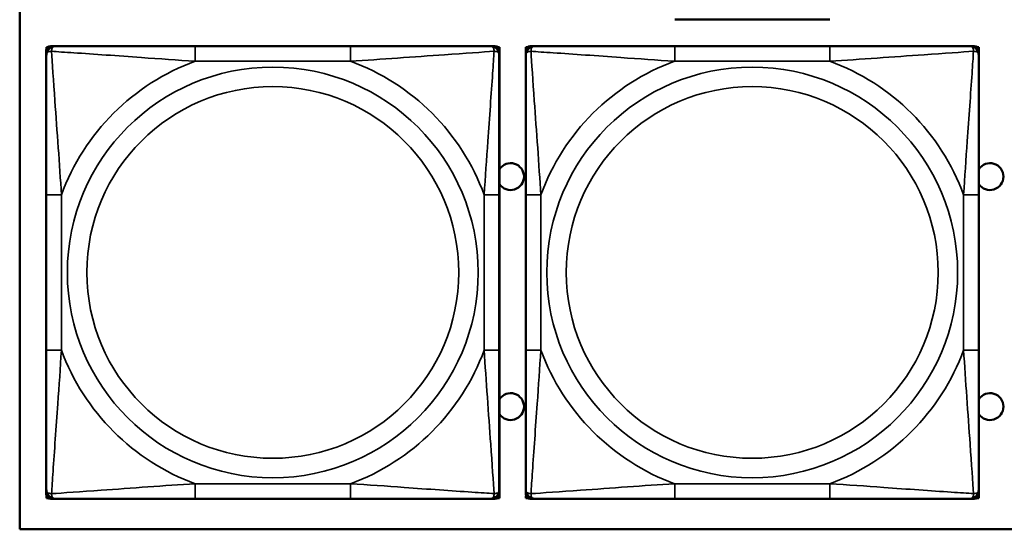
# Model space of a CAD drawing. Header units: inches. Extents: x 3.2 to 29.7, y 5.5 to 19.1.
# Tile 17 of 39: x 16.007 to 17.291, y 7.294 to 7.959. Entities that reach past the tile are written whole.
import ezdxf

# ---------------------------------------------------------------- set-up
doc = ezdxf.new("R2010")
doc.units = ezdxf.units.IN
doc.header["$MEASUREMENT"] = 0
doc.layers.add('Visible (ANSI)', color=7, linetype='Continuous', lineweight=50)
doc.layers.add('Visible Narrow (ANSI)', color=7, linetype='Continuous', lineweight=35)

msp = doc.modelspace()

# ---------------------------------------------------------------- linework, layer by layer
at = {"layer": 'Visible (ANSI)'}
for p, q in [((16.0072, 7.294), (16.0072, 8.594)), ((16.8611, 7.9587), (17.0634, 7.9587)), ((16.0422, 7.923), (16.0442, 7.923)), ((16.0422, 7.9201), (16.0422, 7.923)), ((16.0478, 7.9242), (16.0538, 7.9242)), ((16.4384, 7.9242), (16.2361, 7.9242)), ((16.6207, 7.9242), (16.6266, 7.9242)), ((16.6303, 7.923), (16.6326, 7.923)), ((16.6326, 7.923), (16.6326, 7.6966)), ((16.6672, 7.923), (16.6692, 7.923)), ((16.6672, 7.9201), (16.6672, 7.923)), ((16.6728, 7.9242), (16.6788, 7.9242)), ((17.0634, 7.9242), (16.8611, 7.9242)), ((17.2457, 7.9242), (17.2516, 7.9242)), ((17.2553, 7.923), (17.2576, 7.923)), ((17.2576, 7.923), (17.2576, 7.6966)), ((16.0419, 7.9124), (16.0419, 7.9183)), ((16.6325, 7.9183), (16.6325, 7.9124)), ((16.6669, 7.9124), (16.6669, 7.9183)), ((17.2575, 7.9183), (17.2575, 7.9124)), ((16.0419, 7.7301), (16.0419, 7.5278)), ((16.6325, 7.5278), (16.6325, 7.7301)), ((16.6669, 7.7301), (16.6669, 7.5278)), ((17.2575, 7.5278), (17.2575, 7.7301)), ((16.6325, 7.6966), (16.6326, 7.6966)), ((16.6326, 7.6966), (16.6326, 7.5391)), ((17.2575, 7.6966), (17.2576, 7.6966)), ((17.2576, 7.6966), (17.2576, 7.5391)), ((16.6326, 7.5391), (16.6325, 7.5391)), ((16.6326, 7.5391), (16.6326, 7.3347)), ((17.2576, 7.5391), (17.2575, 7.5391)), ((17.2576, 7.5391), (17.2576, 7.3347)), ((16.0419, 7.3396), (16.0419, 7.3455)), ((16.6325, 7.3455), (16.6325, 7.3396)), ((16.6669, 7.3396), (16.6669, 7.3455)), ((17.2575, 7.3455), (17.2575, 7.3396)), ((16.0422, 7.3347), (16.0422, 7.3378)), ((16.0446, 7.3347), (16.0422, 7.3347)), ((16.0538, 7.3337), (16.0478, 7.3337)), ((16.2361, 7.3337), (16.4384, 7.3337)), ((16.6266, 7.3337), (16.6207, 7.3337)), ((16.6326, 7.3347), (16.6299, 7.3347)), ((16.6672, 7.3347), (16.6672, 7.3378)), ((16.6696, 7.3347), (16.6672, 7.3347)), ((16.6788, 7.3337), (16.6728, 7.3337)), ((16.8611, 7.3337), (17.0634, 7.3337)), ((17.2516, 7.3337), (17.2457, 7.3337)), ((17.2576, 7.3347), (17.2549, 7.3347)), ((21.0422, 7.294), (16.0072, 7.294))]:
    msp.add_line(p, q, dxfattribs=at)
for centre, radius, start, end in [((16.0478, 7.9183), 0.00591, 90, 180), ((16.0538, 7.9124), 0.0118, 90, 180), ((16.6207, 7.9124), 0.0118, 0, 90), ((16.6266, 7.9183), 0.00591, 0, 90), ((16.6728, 7.9183), 0.00591, 90, 180), ((16.6788, 7.9124), 0.0118, 90, 180), ((17.2457, 7.9124), 0.0118, 0, 90), ((17.2516, 7.9183), 0.00591, 0, 90), ((16.6472, 7.754), 0.0175, 213.5649, 146.4351), ((17.2722, 7.754), 0.0175, 213.5649, 146.4351), ((16.6472, 7.454), 0.0175, 213.5649, 146.4351), ((17.2722, 7.454), 0.0175, 213.5649, 146.4351), ((16.0538, 7.3455), 0.0118, 180, 270), ((16.6207, 7.3455), 0.0118, 270, 0), ((16.6788, 7.3455), 0.0118, 180, 270), ((17.2457, 7.3455), 0.0118, 270, 0), ((16.0478, 7.3396), 0.00591, 180, 270), ((16.6266, 7.3396), 0.00591, 270, 0), ((16.6728, 7.3396), 0.00591, 180, 270), ((17.2516, 7.3396), 0.00591, 270, 0)]:
    msp.add_arc(centre, radius, start, end, dxfattribs=at)
for points, knots in [([(16.2361, 7.9242), (16.2124, 7.9242), (16.1884, 7.9242), (16.1651, 7.9242), (16.1344, 7.9242), (16.1035, 7.9242), (16.0803, 7.9242), (16.0682, 7.9242), (16.0586, 7.9242), (16.0538, 7.9242)], [0.2569537, 0.2569537, 0.2569537, 0.2569537, 0.4371919, 0.4371919, 0.4371919, 0.6739428, 0.6739428, 0.6739428, 0.7963818, 0.7963818, 0.7963818, 0.7963818]), ([(16.6207, 7.9242), (16.6149, 7.9242), (16.6025, 7.9242), (16.5872, 7.9242), (16.5638, 7.9242), (16.5347, 7.9242), (16.5056, 7.9242), (16.4834, 7.9242), (16.4608, 7.9242), (16.4384, 7.9242)], [-0.7968224, -0.7968224, -0.7968224, -0.7968224, -0.6514613, -0.6514613, -0.6514613, -0.427691, -0.427691, -0.427691, -0.2569517, -0.2569517, -0.2569517, -0.2569517]), ([(16.8611, 7.9242), (16.8374, 7.9242), (16.8134, 7.9242), (16.7901, 7.9242), (16.7594, 7.9242), (16.7285, 7.9242), (16.7053, 7.9242), (16.6932, 7.9242), (16.6836, 7.9242), (16.6788, 7.9242)], [0.2569537, 0.2569537, 0.2569537, 0.2569537, 0.4371919, 0.4371919, 0.4371919, 0.6739428, 0.6739428, 0.6739428, 0.7963818, 0.7963818, 0.7963818, 0.7963818]), ([(17.2457, 7.9242), (17.2399, 7.9242), (17.2275, 7.9242), (17.2122, 7.9242), (17.1888, 7.9242), (17.1597, 7.9242), (17.1306, 7.9242), (17.1084, 7.9242), (17.0858, 7.9242), (17.0634, 7.9242)], [-0.7968224, -0.7968224, -0.7968224, -0.7968224, -0.6514613, -0.6514613, -0.6514613, -0.427691, -0.427691, -0.427691, -0.2569517, -0.2569517, -0.2569517, -0.2569517]), ([(16.0419, 7.9124), (16.0419, 7.9067), (16.0419, 7.8942), (16.0419, 7.879), (16.0419, 7.8555), (16.0419, 7.8264), (16.0419, 7.7973), (16.0419, 7.7752), (16.0419, 7.7525), (16.0419, 7.7301)], [-0.7968224, -0.7968224, -0.7968224, -0.7968224, -0.6514613, -0.6514613, -0.6514613, -0.427691, -0.427691, -0.427691, -0.2569517, -0.2569517, -0.2569517, -0.2569517]), ([(16.6325, 7.7301), (16.6325, 7.7538), (16.6325, 7.7778), (16.6325, 7.8011), (16.6325, 7.8318), (16.6325, 7.8627), (16.6325, 7.8859), (16.6325, 7.8979), (16.6325, 7.9076), (16.6325, 7.9124)], [0.2569537, 0.2569537, 0.2569537, 0.2569537, 0.4371919, 0.4371919, 0.4371919, 0.6739428, 0.6739428, 0.6739428, 0.7963818, 0.7963818, 0.7963818, 0.7963818]), ([(16.6669, 7.9124), (16.6669, 7.9067), (16.6669, 7.8942), (16.6669, 7.879), (16.6669, 7.8555), (16.6669, 7.8264), (16.6669, 7.7973), (16.6669, 7.7752), (16.6669, 7.7525), (16.6669, 7.7301)], [-0.7968224, -0.7968224, -0.7968224, -0.7968224, -0.6514613, -0.6514613, -0.6514613, -0.427691, -0.427691, -0.427691, -0.2569517, -0.2569517, -0.2569517, -0.2569517]), ([(17.2575, 7.7301), (17.2575, 7.7538), (17.2575, 7.7778), (17.2575, 7.8011), (17.2575, 7.8318), (17.2575, 7.8627), (17.2575, 7.8859), (17.2575, 7.8979), (17.2575, 7.9076), (17.2575, 7.9124)], [0.2569537, 0.2569537, 0.2569537, 0.2569537, 0.4371919, 0.4371919, 0.4371919, 0.6739428, 0.6739428, 0.6739428, 0.7963818, 0.7963818, 0.7963818, 0.7963818]), ([(16.0419, 7.5278), (16.0419, 7.5041), (16.0419, 7.4802), (16.0419, 7.4568), (16.0419, 7.4261), (16.0419, 7.3952), (16.0419, 7.372), (16.0419, 7.36), (16.0419, 7.3503), (16.0419, 7.3455)], [0.2569537, 0.2569537, 0.2569537, 0.2569537, 0.4371919, 0.4371919, 0.4371919, 0.6739428, 0.6739428, 0.6739428, 0.7963818, 0.7963818, 0.7963818, 0.7963818]), ([(16.6325, 7.3455), (16.6325, 7.3512), (16.6325, 7.3637), (16.6325, 7.3789), (16.6325, 7.4024), (16.6325, 7.4315), (16.6325, 7.4606), (16.6325, 7.4827), (16.6325, 7.5054), (16.6325, 7.5278)], [-0.7968224, -0.7968224, -0.7968224, -0.7968224, -0.6514613, -0.6514613, -0.6514613, -0.427691, -0.427691, -0.427691, -0.2569517, -0.2569517, -0.2569517, -0.2569517]), ([(16.6669, 7.5278), (16.6669, 7.5041), (16.6669, 7.4802), (16.6669, 7.4568), (16.6669, 7.4261), (16.6669, 7.3952), (16.6669, 7.372), (16.6669, 7.36), (16.6669, 7.3503), (16.6669, 7.3455)], [0.2569537, 0.2569537, 0.2569537, 0.2569537, 0.4371919, 0.4371919, 0.4371919, 0.6739428, 0.6739428, 0.6739428, 0.7963818, 0.7963818, 0.7963818, 0.7963818]), ([(17.2575, 7.3455), (17.2575, 7.3512), (17.2575, 7.3637), (17.2575, 7.3789), (17.2575, 7.4024), (17.2575, 7.4315), (17.2575, 7.4606), (17.2575, 7.4827), (17.2575, 7.5054), (17.2575, 7.5278)], [-0.7968224, -0.7968224, -0.7968224, -0.7968224, -0.6514613, -0.6514613, -0.6514613, -0.427691, -0.427691, -0.427691, -0.2569517, -0.2569517, -0.2569517, -0.2569517]), ([(16.0538, 7.3337), (16.0595, 7.3337), (16.072, 7.3337), (16.0872, 7.3337), (16.1106, 7.3337), (16.1397, 7.3337), (16.1688, 7.3337), (16.191, 7.3337), (16.2137, 7.3337), (16.2361, 7.3337)], [-0.7968224, -0.7968224, -0.7968224, -0.7968224, -0.6514613, -0.6514613, -0.6514613, -0.427691, -0.427691, -0.427691, -0.2569517, -0.2569517, -0.2569517, -0.2569517]), ([(16.4384, 7.3337), (16.462, 7.3337), (16.486, 7.3337), (16.5094, 7.3337), (16.5401, 7.3337), (16.5709, 7.3337), (16.5942, 7.3337), (16.6062, 7.3337), (16.6158, 7.3337), (16.6207, 7.3337)], [0.2569537, 0.2569537, 0.2569537, 0.2569537, 0.4371919, 0.4371919, 0.4371919, 0.6739428, 0.6739428, 0.6739428, 0.7963818, 0.7963818, 0.7963818, 0.7963818]), ([(16.6788, 7.3337), (16.6845, 7.3337), (16.697, 7.3337), (16.7122, 7.3337), (16.7356, 7.3337), (16.7647, 7.3337), (16.7938, 7.3337), (16.816, 7.3337), (16.8387, 7.3337), (16.8611, 7.3337)], [-0.7968224, -0.7968224, -0.7968224, -0.7968224, -0.6514613, -0.6514613, -0.6514613, -0.427691, -0.427691, -0.427691, -0.2569517, -0.2569517, -0.2569517, -0.2569517]), ([(17.0634, 7.3337), (17.087, 7.3337), (17.111, 7.3337), (17.1344, 7.3337), (17.1651, 7.3337), (17.1959, 7.3337), (17.2192, 7.3337), (17.2312, 7.3337), (17.2408, 7.3337), (17.2457, 7.3337)], [0.2569537, 0.2569537, 0.2569537, 0.2569537, 0.4371919, 0.4371919, 0.4371919, 0.6739428, 0.6739428, 0.6739428, 0.7963818, 0.7963818, 0.7963818, 0.7963818])]:
    msp.add_open_spline(points, degree=3, knots=knots, dxfattribs=at)
at = {"layer": 'Visible Narrow (ANSI)'}
for p, q in [((16.2361, 7.9242), (16.2361, 7.9045)), ((16.4384, 7.9242), (16.4384, 7.9045)), ((16.8611, 7.9242), (16.8611, 7.9045)), ((17.0634, 7.9242), (17.0634, 7.9045)), ((16.2361, 7.9045), (16.4384, 7.9045)), ((16.8611, 7.9045), (17.0634, 7.9045)), ((16.0419, 7.7301), (16.0616, 7.7301)), ((16.0616, 7.5278), (16.0616, 7.7301)), ((16.6128, 7.7301), (16.6128, 7.5278)), ((16.6325, 7.7301), (16.6128, 7.7301)), ((16.6669, 7.7301), (16.6866, 7.7301)), ((16.6866, 7.5278), (16.6866, 7.7301)), ((17.2378, 7.7301), (17.2378, 7.5278)), ((17.2575, 7.7301), (17.2378, 7.7301)), ((16.0419, 7.5278), (16.0616, 7.5278)), ((16.6325, 7.5278), (16.6128, 7.5278)), ((16.6669, 7.5278), (16.6866, 7.5278)), ((17.2575, 7.5278), (17.2378, 7.5278)), ((16.4384, 7.3534), (16.2361, 7.3534)), ((16.2361, 7.3337), (16.2361, 7.3534)), ((16.4384, 7.3337), (16.4384, 7.3534)), ((17.0634, 7.3534), (16.8611, 7.3534)), ((16.8611, 7.3337), (16.8611, 7.3534)), ((17.0634, 7.3337), (17.0634, 7.3534))]:
    msp.add_line(p, q, dxfattribs=at)
for centre, radius in [((16.3372, 7.629), 0.2678), ((16.9622, 7.629), 0.2678), ((16.3372, 7.629), 0.2424), ((16.9622, 7.629), 0.2424)]:
    msp.add_circle(centre, radius, dxfattribs=at)
for centre, start, end in [((16.3372, 7.629), 110.1547, 159.8453), ((16.3372, 7.629), 20.1547, 69.8453), ((16.9622, 7.629), 110.1547, 159.8453), ((16.9622, 7.629), 20.1547, 69.8453), ((16.3372, 7.629), 200.1547, 249.8453), ((16.3372, 7.629), 290.1547, 339.8453), ((16.9622, 7.629), 200.1547, 249.8453), ((16.9622, 7.629), 290.1547, 339.8453)]:
    msp.add_arc(centre, 0.2936, start, end, dxfattribs=at)
for points, knots in [([(16.0488, 7.9174), (16.0488, 7.9182), (16.0488, 7.919), (16.0491, 7.9204), (16.0493, 7.9211), (16.0497, 7.922), (16.0499, 7.9223), (16.0502, 7.9227), (16.0503, 7.9229), (16.0507, 7.9232), (16.0509, 7.9233), (16.0514, 7.9237), (16.0518, 7.9239), (16.0527, 7.9242), (16.0532, 7.9242), (16.0538, 7.9242)], [-0.00023197, -0.00023197, -0.00023197, -0.00023197, 0.00913095, 0.00913095, 0.01983142, 0.01983142, 0.02651922, 0.02651922, 0.02986312, 0.02986312, 0.03521335, 0.03521335, 0.04377373, 0.04377373, 0.0532704, 0.0532704, 0.0532704, 0.0532704]), ([(16.6207, 7.9242), (16.6212, 7.9242), (16.6217, 7.9242), (16.6226, 7.9239), (16.623, 7.9237), (16.6236, 7.9233), (16.6238, 7.9232), (16.6241, 7.9229), (16.6242, 7.9227), (16.6245, 7.9223), (16.6247, 7.922), (16.6252, 7.9211), (16.6254, 7.9204), (16.6256, 7.919), (16.6257, 7.9182), (16.6256, 7.9174)], [-0.0532704, -0.0532704, -0.0532704, -0.0532704, -0.04377373, -0.04377373, -0.03521335, -0.03521335, -0.02986312, -0.02986312, -0.02651922, -0.02651922, -0.01983142, -0.01983142, -0.00913095, -0.00913095, 0.00023197, 0.00023197, 0.00023197, 0.00023197]), ([(16.6738, 7.9174), (16.6738, 7.9182), (16.6738, 7.919), (16.6741, 7.9204), (16.6743, 7.9211), (16.6747, 7.922), (16.6749, 7.9223), (16.6752, 7.9227), (16.6753, 7.9229), (16.6757, 7.9232), (16.6759, 7.9233), (16.6764, 7.9237), (16.6768, 7.9239), (16.6777, 7.9242), (16.6782, 7.9242), (16.6788, 7.9242)], [-0.00023197, -0.00023197, -0.00023197, -0.00023197, 0.00913095, 0.00913095, 0.01983142, 0.01983142, 0.02651922, 0.02651922, 0.02986312, 0.02986312, 0.03521335, 0.03521335, 0.04377373, 0.04377373, 0.0532704, 0.0532704, 0.0532704, 0.0532704]), ([(17.2457, 7.9242), (17.2462, 7.9242), (17.2467, 7.9242), (17.2476, 7.9239), (17.248, 7.9237), (17.2486, 7.9233), (17.2488, 7.9232), (17.2491, 7.9229), (17.2492, 7.9227), (17.2495, 7.9223), (17.2497, 7.922), (17.2502, 7.9211), (17.2504, 7.9204), (17.2506, 7.919), (17.2507, 7.9182), (17.2506, 7.9174)], [-0.0532704, -0.0532704, -0.0532704, -0.0532704, -0.04377373, -0.04377373, -0.03521335, -0.03521335, -0.02986312, -0.02986312, -0.02651922, -0.02651922, -0.01983142, -0.01983142, -0.00913095, -0.00913095, 0.00023197, 0.00023197, 0.00023197, 0.00023197]), ([(16.0419, 7.9124), (16.0419, 7.913), (16.042, 7.9135), (16.0423, 7.9143), (16.0424, 7.9147), (16.0428, 7.9153), (16.043, 7.9155), (16.0433, 7.9158), (16.0434, 7.9159), (16.0439, 7.9163), (16.0442, 7.9165), (16.0451, 7.9169), (16.0458, 7.9171), (16.0472, 7.9173), (16.048, 7.9174), (16.0488, 7.9174)], [-0.0532704, -0.0532704, -0.0532704, -0.0532704, -0.04377373, -0.04377373, -0.03521335, -0.03521335, -0.02986312, -0.02986312, -0.02651922, -0.02651922, -0.01983142, -0.01983142, -0.00913095, -0.00913095, 0.00023197, 0.00023197, 0.00023197, 0.00023197]), ([(16.0616, 7.7301), (16.0592, 7.7706), (16.0559, 7.8129), (16.0513, 7.8786), (16.0497, 7.903), (16.0488, 7.9174)], [0.2569517, 0.2569517, 0.2569517, 0.2569517, 0.5559983, 0.5559983, 0.7482818, 0.7482818, 0.7482818, 0.7482818]), ([(16.0488, 7.9174), (16.0564, 7.9169), (16.0665, 7.9162), (16.1035, 7.9138), (16.1352, 7.9115), (16.1895, 7.9076), (16.2127, 7.906), (16.2361, 7.9045)], [-0.7478145, -0.7478145, -0.7478145, -0.7478145, -0.6493253, -0.6493253, -0.427691, -0.427691, -0.2569537, -0.2569537, -0.2569537, -0.2569537]), ([(16.4384, 7.9045), (16.4788, 7.9069), (16.5212, 7.9102), (16.5869, 7.9148), (16.6113, 7.9165), (16.6256, 7.9174)], [0.2569517, 0.2569517, 0.2569517, 0.2569517, 0.5559983, 0.5559983, 0.7482818, 0.7482818, 0.7482818, 0.7482818]), ([(16.6256, 7.9174), (16.6252, 7.9097), (16.6245, 7.8997), (16.622, 7.8627), (16.6197, 7.831), (16.6159, 7.7767), (16.6142, 7.7535), (16.6128, 7.7301)], [-0.7478145, -0.7478145, -0.7478145, -0.7478145, -0.6493253, -0.6493253, -0.427691, -0.427691, -0.2569537, -0.2569537, -0.2569537, -0.2569537]), ([(16.6256, 7.9174), (16.6265, 7.9174), (16.6272, 7.9173), (16.6287, 7.9171), (16.6293, 7.9169), (16.6303, 7.9165), (16.6306, 7.9163), (16.631, 7.9159), (16.6311, 7.9158), (16.6314, 7.9155), (16.6316, 7.9153), (16.632, 7.9147), (16.6322, 7.9143), (16.6324, 7.9135), (16.6325, 7.913), (16.6325, 7.9124)], [-0.00023197, -0.00023197, -0.00023197, -0.00023197, 0.00913095, 0.00913095, 0.01983142, 0.01983142, 0.02651922, 0.02651922, 0.02986312, 0.02986312, 0.03521335, 0.03521335, 0.04377373, 0.04377373, 0.0532704, 0.0532704, 0.0532704, 0.0532704]), ([(16.6669, 7.9124), (16.6669, 7.913), (16.667, 7.9135), (16.6673, 7.9143), (16.6674, 7.9147), (16.6678, 7.9153), (16.668, 7.9155), (16.6683, 7.9158), (16.6684, 7.9159), (16.6689, 7.9163), (16.6692, 7.9165), (16.6701, 7.9169), (16.6708, 7.9171), (16.6722, 7.9173), (16.673, 7.9174), (16.6738, 7.9174)], [-0.0532704, -0.0532704, -0.0532704, -0.0532704, -0.04377373, -0.04377373, -0.03521335, -0.03521335, -0.02986312, -0.02986312, -0.02651922, -0.02651922, -0.01983142, -0.01983142, -0.00913095, -0.00913095, 0.00023197, 0.00023197, 0.00023197, 0.00023197]), ([(16.6866, 7.7301), (16.6842, 7.7706), (16.6809, 7.8129), (16.6763, 7.8786), (16.6747, 7.903), (16.6738, 7.9174)], [0.2569517, 0.2569517, 0.2569517, 0.2569517, 0.5559983, 0.5559983, 0.7482818, 0.7482818, 0.7482818, 0.7482818]), ([(16.6738, 7.9174), (16.6814, 7.9169), (16.6915, 7.9162), (16.7285, 7.9138), (16.7602, 7.9115), (16.8145, 7.9076), (16.8377, 7.906), (16.8611, 7.9045)], [-0.7478145, -0.7478145, -0.7478145, -0.7478145, -0.6493253, -0.6493253, -0.427691, -0.427691, -0.2569537, -0.2569537, -0.2569537, -0.2569537]), ([(17.0634, 7.9045), (17.1038, 7.9069), (17.1462, 7.9102), (17.2119, 7.9148), (17.2363, 7.9165), (17.2506, 7.9174)], [0.2569517, 0.2569517, 0.2569517, 0.2569517, 0.5559983, 0.5559983, 0.7482818, 0.7482818, 0.7482818, 0.7482818]), ([(17.2506, 7.9174), (17.2502, 7.9097), (17.2495, 7.8997), (17.247, 7.8627), (17.2447, 7.831), (17.2409, 7.7767), (17.2392, 7.7535), (17.2378, 7.7301)], [-0.7478145, -0.7478145, -0.7478145, -0.7478145, -0.6493253, -0.6493253, -0.427691, -0.427691, -0.2569537, -0.2569537, -0.2569537, -0.2569537]), ([(17.2506, 7.9174), (17.2515, 7.9174), (17.2522, 7.9173), (17.2537, 7.9171), (17.2543, 7.9169), (17.2553, 7.9165), (17.2556, 7.9163), (17.256, 7.9159), (17.2561, 7.9158), (17.2564, 7.9155), (17.2566, 7.9153), (17.257, 7.9147), (17.2572, 7.9143), (17.2574, 7.9135), (17.2575, 7.913), (17.2575, 7.9124)], [-0.00023197, -0.00023197, -0.00023197, -0.00023197, 0.00913095, 0.00913095, 0.01983142, 0.01983142, 0.02651922, 0.02651922, 0.02986312, 0.02986312, 0.03521335, 0.03521335, 0.04377373, 0.04377373, 0.0532704, 0.0532704, 0.0532704, 0.0532704]), ([(16.0488, 7.3405), (16.0493, 7.3482), (16.0499, 7.3582), (16.0524, 7.3952), (16.0547, 7.427), (16.0586, 7.4812), (16.0602, 7.5044), (16.0616, 7.5278)], [-0.7478145, -0.7478145, -0.7478145, -0.7478145, -0.6493253, -0.6493253, -0.427691, -0.427691, -0.2569537, -0.2569537, -0.2569537, -0.2569537]), ([(16.6128, 7.5278), (16.6152, 7.4873), (16.6185, 7.445), (16.6231, 7.3793), (16.6247, 7.3549), (16.6256, 7.3405)], [0.2569517, 0.2569517, 0.2569517, 0.2569517, 0.5559983, 0.5559983, 0.7482818, 0.7482818, 0.7482818, 0.7482818]), ([(16.6738, 7.3405), (16.6743, 7.3482), (16.6749, 7.3582), (16.6774, 7.3952), (16.6797, 7.427), (16.6836, 7.4812), (16.6852, 7.5044), (16.6866, 7.5278)], [-0.7478145, -0.7478145, -0.7478145, -0.7478145, -0.6493253, -0.6493253, -0.427691, -0.427691, -0.2569537, -0.2569537, -0.2569537, -0.2569537]), ([(17.2378, 7.5278), (17.2402, 7.4873), (17.2435, 7.445), (17.2481, 7.3793), (17.2497, 7.3549), (17.2506, 7.3405)], [0.2569517, 0.2569517, 0.2569517, 0.2569517, 0.5559983, 0.5559983, 0.7482818, 0.7482818, 0.7482818, 0.7482818]), ([(16.0488, 7.3405), (16.048, 7.3405), (16.0472, 7.3406), (16.0458, 7.3408), (16.0451, 7.341), (16.0442, 7.3414), (16.0439, 7.3416), (16.0434, 7.342), (16.0433, 7.3421), (16.043, 7.3424), (16.0428, 7.3426), (16.0424, 7.3432), (16.0423, 7.3436), (16.042, 7.3445), (16.0419, 7.345), (16.0419, 7.3455)], [-0.00023197, -0.00023197, -0.00023197, -0.00023197, 0.00913095, 0.00913095, 0.01983142, 0.01983142, 0.02651922, 0.02651922, 0.02986312, 0.02986312, 0.03521335, 0.03521335, 0.04377373, 0.04377373, 0.0532704, 0.0532704, 0.0532704, 0.0532704]), ([(16.2361, 7.3534), (16.1956, 7.351), (16.1532, 7.3477), (16.0876, 7.3431), (16.0631, 7.3414), (16.0488, 7.3405)], [0.2569517, 0.2569517, 0.2569517, 0.2569517, 0.5559983, 0.5559983, 0.7482818, 0.7482818, 0.7482818, 0.7482818]), ([(16.6256, 7.3405), (16.618, 7.341), (16.608, 7.3417), (16.5709, 7.3441), (16.5392, 7.3464), (16.485, 7.3503), (16.4617, 7.352), (16.4384, 7.3534)], [-0.7478145, -0.7478145, -0.7478145, -0.7478145, -0.6493253, -0.6493253, -0.427691, -0.427691, -0.2569537, -0.2569537, -0.2569537, -0.2569537]), ([(16.6325, 7.3455), (16.6325, 7.345), (16.6324, 7.3445), (16.6322, 7.3436), (16.632, 7.3432), (16.6316, 7.3426), (16.6314, 7.3424), (16.6311, 7.3421), (16.631, 7.342), (16.6306, 7.3416), (16.6303, 7.3414), (16.6293, 7.341), (16.6287, 7.3408), (16.6272, 7.3406), (16.6265, 7.3405), (16.6256, 7.3405)], [-0.0532704, -0.0532704, -0.0532704, -0.0532704, -0.04377373, -0.04377373, -0.03521335, -0.03521335, -0.02986312, -0.02986312, -0.02651922, -0.02651922, -0.01983142, -0.01983142, -0.00913095, -0.00913095, 0.00023197, 0.00023197, 0.00023197, 0.00023197]), ([(16.6738, 7.3405), (16.673, 7.3405), (16.6722, 7.3406), (16.6708, 7.3408), (16.6701, 7.341), (16.6692, 7.3414), (16.6689, 7.3416), (16.6684, 7.342), (16.6683, 7.3421), (16.668, 7.3424), (16.6678, 7.3426), (16.6674, 7.3432), (16.6673, 7.3436), (16.667, 7.3445), (16.6669, 7.345), (16.6669, 7.3455)], [-0.00023197, -0.00023197, -0.00023197, -0.00023197, 0.00913095, 0.00913095, 0.01983142, 0.01983142, 0.02651922, 0.02651922, 0.02986312, 0.02986312, 0.03521335, 0.03521335, 0.04377373, 0.04377373, 0.0532704, 0.0532704, 0.0532704, 0.0532704]), ([(16.8611, 7.3534), (16.8206, 7.351), (16.7782, 7.3477), (16.7126, 7.3431), (16.6881, 7.3414), (16.6738, 7.3405)], [0.2569517, 0.2569517, 0.2569517, 0.2569517, 0.5559983, 0.5559983, 0.7482818, 0.7482818, 0.7482818, 0.7482818]), ([(17.2506, 7.3405), (17.243, 7.341), (17.233, 7.3417), (17.1959, 7.3441), (17.1642, 7.3464), (17.11, 7.3503), (17.0867, 7.352), (17.0634, 7.3534)], [-0.7478145, -0.7478145, -0.7478145, -0.7478145, -0.6493253, -0.6493253, -0.427691, -0.427691, -0.2569537, -0.2569537, -0.2569537, -0.2569537]), ([(17.2575, 7.3455), (17.2575, 7.345), (17.2574, 7.3445), (17.2572, 7.3436), (17.257, 7.3432), (17.2566, 7.3426), (17.2564, 7.3424), (17.2561, 7.3421), (17.256, 7.342), (17.2556, 7.3416), (17.2553, 7.3414), (17.2543, 7.341), (17.2537, 7.3408), (17.2522, 7.3406), (17.2515, 7.3405), (17.2506, 7.3405)], [-0.0532704, -0.0532704, -0.0532704, -0.0532704, -0.04377373, -0.04377373, -0.03521335, -0.03521335, -0.02986312, -0.02986312, -0.02651922, -0.02651922, -0.01983142, -0.01983142, -0.00913095, -0.00913095, 0.00023197, 0.00023197, 0.00023197, 0.00023197]), ([(16.0538, 7.3337), (16.0532, 7.3337), (16.0527, 7.3337), (16.0518, 7.334), (16.0514, 7.3342), (16.0509, 7.3346), (16.0507, 7.3347), (16.0503, 7.335), (16.0502, 7.3352), (16.0499, 7.3356), (16.0497, 7.3359), (16.0493, 7.3368), (16.0491, 7.3375), (16.0488, 7.3389), (16.0488, 7.3397), (16.0488, 7.3405)], [-0.0532704, -0.0532704, -0.0532704, -0.0532704, -0.04377373, -0.04377373, -0.03521335, -0.03521335, -0.02986312, -0.02986312, -0.02651922, -0.02651922, -0.01983142, -0.01983142, -0.00913095, -0.00913095, 0.00023197, 0.00023197, 0.00023197, 0.00023197]), ([(16.6256, 7.3405), (16.6257, 7.3397), (16.6256, 7.3389), (16.6254, 7.3375), (16.6252, 7.3368), (16.6247, 7.3359), (16.6245, 7.3356), (16.6242, 7.3352), (16.6241, 7.335), (16.6238, 7.3347), (16.6236, 7.3346), (16.623, 7.3342), (16.6226, 7.334), (16.6217, 7.3337), (16.6212, 7.3337), (16.6207, 7.3337)], [-0.00023197, -0.00023197, -0.00023197, -0.00023197, 0.00913095, 0.00913095, 0.01983142, 0.01983142, 0.02651922, 0.02651922, 0.02986312, 0.02986312, 0.03521335, 0.03521335, 0.04377373, 0.04377373, 0.0532704, 0.0532704, 0.0532704, 0.0532704]), ([(16.6788, 7.3337), (16.6782, 7.3337), (16.6777, 7.3337), (16.6768, 7.334), (16.6764, 7.3342), (16.6759, 7.3346), (16.6757, 7.3347), (16.6753, 7.335), (16.6752, 7.3352), (16.6749, 7.3356), (16.6747, 7.3359), (16.6743, 7.3368), (16.6741, 7.3375), (16.6738, 7.3389), (16.6738, 7.3397), (16.6738, 7.3405)], [-0.0532704, -0.0532704, -0.0532704, -0.0532704, -0.04377373, -0.04377373, -0.03521335, -0.03521335, -0.02986312, -0.02986312, -0.02651922, -0.02651922, -0.01983142, -0.01983142, -0.00913095, -0.00913095, 0.00023197, 0.00023197, 0.00023197, 0.00023197]), ([(17.2506, 7.3405), (17.2507, 7.3397), (17.2506, 7.3389), (17.2504, 7.3375), (17.2502, 7.3368), (17.2497, 7.3359), (17.2495, 7.3356), (17.2492, 7.3352), (17.2491, 7.335), (17.2488, 7.3347), (17.2486, 7.3346), (17.248, 7.3342), (17.2476, 7.334), (17.2467, 7.3337), (17.2462, 7.3337), (17.2457, 7.3337)], [-0.00023197, -0.00023197, -0.00023197, -0.00023197, 0.00913095, 0.00913095, 0.01983142, 0.01983142, 0.02651922, 0.02651922, 0.02986312, 0.02986312, 0.03521335, 0.03521335, 0.04377373, 0.04377373, 0.0532704, 0.0532704, 0.0532704, 0.0532704])]:
    msp.add_open_spline(points, degree=3, knots=knots, dxfattribs=at)

doc.saveas('drawing.dxf')
